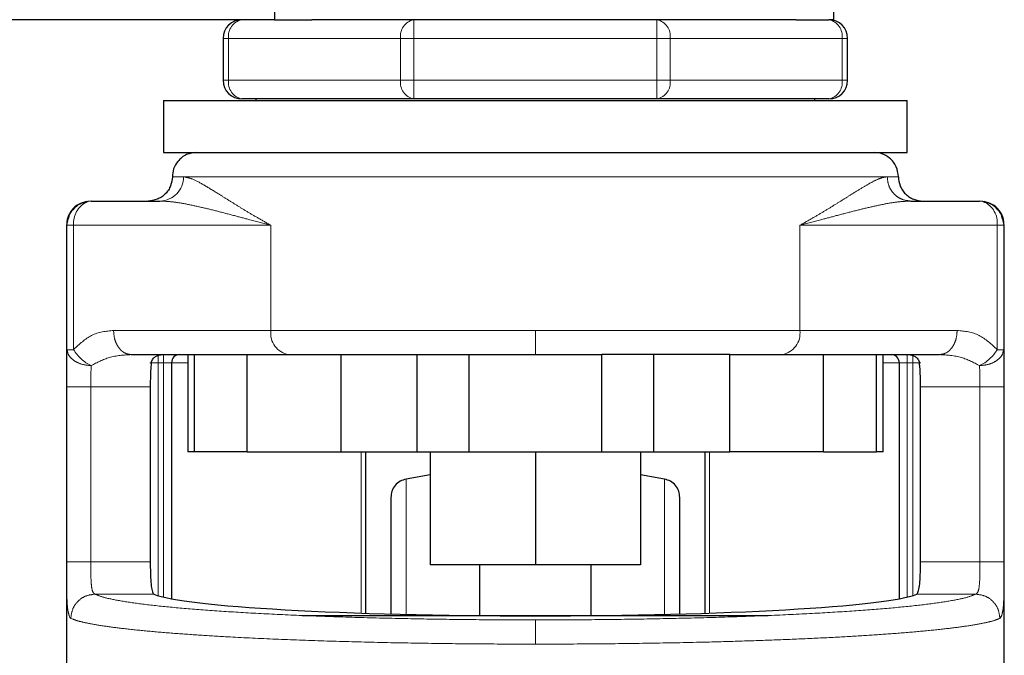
# Model space of a CAD drawing. Header units: millimetres. Extents: x 37 to 252, y 66 to 151.
# Tile 25 of 68: x 126.99 to 129.1, y 67.38 to 68.74. Entities that reach past the tile are written whole.
import ezdxf

# ---------------------------------------------------------------- set-up
doc = ezdxf.new("R2010")
doc.units = ezdxf.units.MM
doc.linetypes.add('PHANTOM', pattern=[12.7, 6.35, -1.27, 1.27, -1.27, 1.27, -1.27])

msp = doc.modelspace()

# ---------------------------------------------------------------- linework, layer by layer
at = {"color": 7, "linetype": 'Continuous', "lineweight": 25}
for p, q in [((127.5337, 68.823), (127.5337, 68.743)), ((128.7337, 68.823), (128.7337, 68.743)), ((127.5337, 68.743), (103.8137, 68.743)), ((127.5337, 68.743), (127.6137, 68.743)), ((128.6537, 68.743), (127.6137, 68.743)), ((128.6537, 68.743), (128.7237, 68.743)), ((128.7337, 68.743), (128.7237, 68.743)), ((127.4237, 68.703), (127.4237, 68.613)), ((128.7637, 68.613), (128.7637, 68.703)), ((127.2956, 68.5696), (127.2956, 68.458)), ((127.2956, 68.5696), (128.8918, 68.5696)), ((127.8328, 68.573), (127.4637, 68.573)), ((127.4937, 68.573), (127.4937, 68.5696)), ((128.3547, 68.573), (127.8328, 68.573)), ((128.7237, 68.573), (128.3547, 68.573)), ((128.6937, 68.5696), (128.6937, 68.573)), ((128.8918, 68.458), (128.8918, 68.5696)), ((127.2956, 68.458), (128.8918, 68.458)), ((127.1406, 68.3539), (127.2882, 68.3539)), ((128.8993, 68.3539), (129.0468, 68.3539)), ((127.0886, 68.3019), (127.0912, 68.3154)), ((129.0962, 68.3154), (129.0988, 68.3019)), ((127.0874, 68.3019), (127.0874, 67.0794)), ((129.1, 67.1035), (129.1, 68.3019)), ((127.2265, 68.0243), (127.4752, 68.0243)), ((127.3477, 68.0243), (127.3477, 67.816)), ((127.3613, 68.0243), (127.3613, 67.816)), ((127.4752, 67.816), (127.4752, 68.0243)), ((127.4752, 68.0243), (127.6765, 68.0243)), ((127.6765, 68.0243), (127.6765, 67.816)), ((127.6765, 68.0243), (127.6902, 68.0243)), ((127.8403, 67.816), (127.8403, 68.0243)), ((127.9514, 67.816), (127.9514, 68.0243)), ((127.9514, 68.0243), (128.236, 68.0243)), ((128.236, 67.816), (128.236, 68.0243)), ((128.3472, 68.0243), (128.3472, 67.816)), ((128.511, 68.0243), (128.4972, 68.0243)), ((128.511, 67.816), (128.511, 68.0243)), ((128.511, 68.0243), (128.7122, 68.0243)), ((128.7122, 67.816), (128.7122, 68.0243)), ((128.7122, 68.0243), (128.961, 68.0243)), ((128.8261, 67.816), (128.8261, 68.0243)), ((128.8398, 67.816), (128.8398, 68.0243)), ((127.3129, 68.0069), (127.3129, 67.5004)), ((128.8745, 68.0069), (128.8745, 67.5004)), ((127.2673, 67.9549), (127.2673, 67.5794)), ((128.9202, 67.5794), (128.9202, 67.9549)), ((127.3613, 67.816), (127.3477, 67.816)), ((127.4752, 67.816), (127.3613, 67.816)), ((127.4752, 67.816), (127.6765, 67.816)), ((127.6765, 67.816), (127.8403, 67.816)), ((127.7294, 67.816), (127.7294, 67.4692)), ((127.8403, 67.816), (127.9514, 67.816)), ((127.8682, 67.816), (127.8682, 67.5731)), ((127.9514, 67.816), (128.236, 67.816)), ((128.0937, 67.816), (128.0937, 67.5731)), ((128.236, 67.816), (128.3472, 67.816)), ((128.3193, 67.816), (128.3193, 67.5731)), ((128.3472, 67.816), (128.511, 67.816)), ((128.4581, 67.4692), (128.4581, 67.816)), ((128.7122, 67.816), (128.511, 67.816)), ((128.7122, 67.816), (128.8261, 67.816)), ((128.8398, 67.816), (128.8261, 67.816)), ((127.8682, 67.766), (127.8163, 67.7572)), ((128.3711, 67.7572), (128.3193, 67.766)), ((128.0937, 67.5731), (127.8682, 67.5731)), ((127.9737, 67.5731), (127.9737, 67.4645)), ((128.3193, 67.5731), (128.0937, 67.5731)), ((128.2137, 67.4645), (128.2137, 67.5731)), ((127.5934, 67.4645), (128.5935, 67.4645))]:
    msp.add_line(p, q, dxfattribs=at)
at = {"color": 8, "linetype": 'PHANTOM', "lineweight": 18}
for p, q in [((127.8328, 68.703), (127.8328, 68.743)), ((128.3547, 68.743), (128.3547, 68.703)), ((127.4354, 68.703), (127.4237, 68.703)), ((127.4354, 68.613), (127.4354, 68.703)), ((127.4354, 68.703), (127.8045, 68.703)), ((127.8045, 68.703), (127.8045, 68.613)), ((127.8328, 68.703), (127.8045, 68.703)), ((127.8328, 68.703), (128.3547, 68.703)), ((127.8328, 68.613), (127.8328, 68.703)), ((128.3547, 68.703), (128.3547, 68.613)), ((128.383, 68.703), (128.3547, 68.703)), ((128.383, 68.613), (128.383, 68.703)), ((128.383, 68.703), (128.752, 68.703)), ((128.752, 68.703), (128.752, 68.613)), ((128.7637, 68.703), (128.752, 68.703)), ((127.4354, 68.613), (127.4237, 68.613)), ((127.4354, 68.613), (127.8045, 68.613)), ((127.8328, 68.613), (127.8045, 68.613)), ((127.8328, 68.613), (128.3547, 68.613)), ((127.8328, 68.573), (127.8328, 68.613)), ((128.383, 68.613), (128.3547, 68.613)), ((128.3547, 68.613), (128.3547, 68.573)), ((128.383, 68.613), (128.752, 68.613)), ((128.7637, 68.613), (128.752, 68.613)), ((127.3147, 68.406), (127.3386, 68.406)), ((127.3386, 68.406), (128.8488, 68.406)), ((128.8488, 68.406), (128.8728, 68.406)), ((127.0874, 68.3019), (127.0886, 68.3019)), ((127.0886, 68.3019), (127.0886, 68.0349)), ((127.0886, 68.3019), (127.1027, 68.3019)), ((127.1027, 68.3019), (127.5261, 68.3019)), ((127.1027, 68.3019), (127.1027, 68.0349)), ((127.5261, 68.3019), (127.5261, 68.0763)), ((128.6614, 68.0763), (128.6614, 68.3019)), ((128.6614, 68.3019), (129.0847, 68.3019)), ((129.0847, 68.0349), (129.0847, 68.3019)), ((129.0847, 68.3019), (129.0988, 68.3019)), ((129.0988, 68.0349), (129.0988, 68.3019)), ((129.0988, 68.3019), (129.1, 68.3019)), ((127.5261, 68.0763), (127.1885, 68.0763)), ((128.0937, 68.0763), (127.5261, 68.0763)), ((128.0937, 68.0243), (128.0937, 68.0763)), ((128.6614, 68.0763), (128.0937, 68.0763)), ((128.9989, 68.0763), (128.6614, 68.0763)), ((127.1027, 68.0349), (127.0886, 68.0349)), ((127.284, 68.0069), (127.284, 68.0243)), ((127.2956, 68.0069), (127.2956, 68.0243)), ((128.8918, 68.0243), (128.8918, 68.0069)), ((128.9034, 68.0243), (128.9034, 68.0069)), ((129.0988, 68.0349), (129.0847, 68.0349)), ((127.284, 68.0069), (127.2667, 68.0069)), ((127.284, 67.5071), (127.284, 68.0069)), ((127.284, 68.0069), (127.2956, 68.0069)), ((127.3129, 68.0069), (127.2956, 68.0069)), ((127.2956, 68.0069), (127.2956, 67.504)), ((127.3477, 68.0069), (127.3129, 68.0069)), ((128.8745, 68.0069), (128.8398, 68.0069)), ((128.8745, 68.0069), (128.8918, 68.0069)), ((128.8918, 68.0069), (128.9034, 68.0069)), ((128.8918, 67.504), (128.8918, 68.0069)), ((128.9034, 68.0069), (128.9207, 68.0069)), ((128.9034, 68.0069), (128.9034, 67.5071)), ((127.0876, 67.9549), (127.0876, 67.5794)), ((127.0876, 67.9549), (127.1396, 67.9549)), ((127.1396, 67.9549), (127.2673, 67.9549)), ((127.1396, 67.9549), (127.1396, 67.5794)), ((128.9202, 67.9549), (129.0478, 67.9549)), ((129.0478, 67.5794), (129.0478, 67.9549)), ((129.0999, 67.5794), (129.0999, 67.9549)), ((127.7201, 67.4695), (127.7201, 67.816)), ((128.4673, 67.816), (128.4673, 67.4695)), ((127.8163, 67.4645), (127.8163, 67.7572)), ((128.3711, 67.4645), (128.3711, 67.7572)), ((127.1396, 67.5794), (127.0876, 67.5794)), ((127.2673, 67.5794), (127.1396, 67.5794)), ((129.0478, 67.5794), (128.9202, 67.5794)), ((129.0999, 67.5794), (129.0478, 67.5794)), ((127.1484, 67.5102), (127.2753, 67.5102)), ((128.9121, 67.5102), (129.039, 67.5102))]:
    msp.add_line(p, q, dxfattribs=at)
at = {"color": 7, "linetype": 'Continuous', "lineweight": 25, "flags": 128}
for points in [[(127.1406, 68.3539), (127.1332, 68.3529), (127.131, 68.3522)], [(129.0564, 68.3522), (129.0542, 68.3529), (129.0468, 68.3539)]]:
    msp.add_lwpolyline(points, dxfattribs=at)
at = {"color": 7, "linetype": 'Continuous', "lineweight": 25}
for centre, radius, start, end in [((127.4637, 68.703), 0.04, 90, 180), ((128.7237, 68.703), 0.04, 0, 90), ((127.4637, 68.613), 0.04, 180, 270), ((128.7237, 68.613), 0.04, 270, 360), ((127.3303, 68.0069), 0.0174, 90, 180), ((128.8571, 68.0069), 0.0174, 0, 90)]:
    msp.add_arc(centre, radius, start, end, dxfattribs=at)
at = {"color": 8, "linetype": 'PHANTOM', "lineweight": 18}
for centre, radius, start, end in [((127.4708, 68.708), 0.0357, 101.4197, 188.0476), ((127.8398, 68.708), 0.0357, 101.4249, 188.0469), ((128.3476, 68.708), 0.0357, 351.9489, 78.5793), ((128.7166, 68.708), 0.0357, 351.9513, 78.5768), ((127.4708, 68.608), 0.0357, 171.9516, 258.5811), ((127.8398, 68.608), 0.0357, 171.9523, 258.5759), ((128.3476, 68.608), 0.0357, 281.4199, 8.0519), ((128.7166, 68.608), 0.0357, 281.4224, 8.0495), ((127.2874, 68.4052), 0.0513, 270.9076, 0.8807), ((127.1552, 68.3055), 0.0526, 117.3876, 183.9773), ((129.0347, 68.3069), 0.0503, 354.2996, 64.3657), ((127.5724, 68.0702), 0.0467, 172.4911, 259.6638), ((128.615, 68.0702), 0.0467, 280.3323, 7.5094), ((127.1778, 68.0798), 0.0875, 210.8551, 244.862), ((129.0096, 68.0798), 0.0875, 295.1414, 329.1379)]:
    msp.add_arc(centre, radius, start, end, dxfattribs=at)
at = {"color": 7, "linetype": 'Continuous', "lineweight": 25}
msp.add_ellipse((128.0937, 67.5192), major_axis=(0.8294, 0), ratio=0.067037, start_param=3.304073, end_param=6.120705, dxfattribs=at)
for points, knots in [([(127.3667, 68.458), (127.3594, 68.4571), (127.344, 68.4552), (127.3266, 68.4411), (127.3164, 68.4236), (127.3152, 68.4117), (127.3147, 68.406)], [0, 0, 0, 0, 0.270269, 0.562425, 0.789748, 1, 1, 1, 1]), ([(128.8728, 68.406), (128.8718, 68.4133), (128.8699, 68.4287), (128.8558, 68.4461), (128.8383, 68.4563), (128.8264, 68.4575), (128.8207, 68.458)], [0, 0, 0, 0, 0.270257, 0.562415, 0.789737, 1, 1, 1, 1]), ([(127.3147, 68.406), (127.314, 68.3994), (127.3129, 68.3893), (127.3064, 68.3772), (127.2997, 68.3689), (127.2914, 68.3622), (127.2793, 68.3557), (127.2692, 68.3546), (127.2626, 68.3539)], [0, 0, 0, 0, 0.239464, 0.36837, 0.499987, 0.631634, 0.760553, 1, 1, 1, 1]), ([(128.8728, 68.406), (128.8734, 68.3994), (128.8745, 68.3893), (128.881, 68.3772), (128.8877, 68.3689), (128.8961, 68.3622), (128.9082, 68.3557), (128.9183, 68.3546), (128.9248, 68.3539)], [0, 0, 0, 0, 0.239466, 0.368373, 0.500009, 0.631657, 0.760552, 1, 1, 1, 1]), ([(127.1306, 68.3529), (127.1246, 68.3512), (127.1124, 68.3477), (127.098, 68.335), (127.0889, 68.3187), (127.0882, 68.3074), (127.0878, 68.3019)], [0, 0, 0, 0, 0.246062, 0.4998, 0.753436, 1, 1, 1, 1]), ([(127.1311, 68.3513), (127.1281, 68.351), (127.1182, 68.3497), (127.1041, 68.3396), (127.0934, 68.3268), (127.0917, 68.3177), (127.0913, 68.3154)], [0, 0, 0, 0, 0.1568385, 0.5155179, 0.8742099, 1, 1, 1, 1]), ([(129.0961, 68.3154), (129.0957, 68.3177), (129.094, 68.3268), (129.0833, 68.3396), (129.0692, 68.3497), (129.0593, 68.351), (129.0563, 68.3513)], [0, 0, 0, 0, 0.12576, 0.484314, 0.842915, 1, 1, 1, 1]), ([(129.0996, 68.3019), (129.0993, 68.3074), (129.0986, 68.3187), (129.0895, 68.335), (129.075, 68.3477), (129.0628, 68.3512), (129.0569, 68.3529)], [0, 0, 0, 0, 0.246566, 0.500198, 0.75395, 1, 1, 1, 1]), ([(127.2696, 68.0069), (127.2705, 68.0097), (127.2723, 68.0154), (127.2807, 68.0224), (127.2885, 68.0235), (127.2937, 68.0243)], [0, 0, 0, 0, 0.250306, 0.49982, 1, 1, 1, 1]), ([(127.6902, 68.0243), (127.7172, 68.0243), (127.7712, 68.0243), (127.8593, 68.0243), (127.9208, 68.0243), (127.9514, 68.0243)], [0, 0, 0, 0, 0.333232, 0.667332, 1, 1, 1, 1]), ([(128.4972, 68.0243), (128.4703, 68.0243), (128.4163, 68.0243), (128.3282, 68.0243), (128.2667, 68.0243), (128.236, 68.0243)], [0, 0, 0, 0, 0.3332028, 0.6673045, 1, 1, 1, 1]), ([(128.8938, 68.0243), (128.899, 68.0235), (128.9068, 68.0224), (128.9152, 68.0154), (128.917, 68.0097), (128.9178, 68.0069)], [0, 0, 0, 0, 0.500176, 0.749706, 1, 1, 1, 1]), ([(127.2696, 68.0069), (127.269, 68.0012), (127.2679, 67.9898), (127.2674, 67.9707), (127.2673, 67.9589), (127.2673, 67.9549)], [0, 0, 0, 0, 0.39616, 0.792332, 1, 1, 1, 1]), ([(128.9202, 67.9549), (128.9201, 67.9626), (128.92, 67.9781), (128.9191, 67.9958), (128.9182, 68.0041), (128.9178, 68.0069)], [0, 0, 0, 0, 0.395752, 0.791502, 1, 1, 1, 1]), ([(127.8163, 67.7572), (127.812, 67.7559), (127.8031, 67.7533), (127.7923, 67.7439), (127.7851, 67.7316), (127.7842, 67.7223), (127.7837, 67.7179)], [0, 0, 0, 0, 0.242373, 0.499993, 0.757636, 1, 1, 1, 1]), ([(128.4037, 67.7179), (128.4033, 67.7223), (128.4024, 67.7316), (128.3951, 67.7439), (128.3843, 67.7533), (128.3754, 67.7559), (128.3711, 67.7572)], [0, 0, 0, 0, 0.242361, 0.500007, 0.757664, 1, 1, 1, 1]), ([(127.7837, 67.7179), (127.7837, 67.7169), (127.7837, 67.7149), (127.7837, 67.6993), (127.7837, 67.6751), (127.7837, 67.6425), (127.7837, 67.603), (127.7837, 67.5579), (127.7837, 67.513), (127.7837, 67.4813), (127.7837, 67.4678)], [0, 0, 0, 0, 0.138141, 0.275215, 0.410204, 0.542181, 0.670347, 0.794045, 0.912776, 1, 1, 1, 1]), ([(128.4037, 67.4678), (128.4037, 67.4812), (128.4037, 67.5129), (128.4037, 67.5579), (128.4037, 67.603), (128.4037, 67.6425), (128.4037, 67.6751), (128.4037, 67.6993), (128.4037, 67.7149), (128.4037, 67.7169), (128.4037, 67.7179)], [0, 0, 0, 0, 0.087354, 0.206068, 0.329749, 0.457896, 0.589854, 0.724825, 0.861879, 1, 1, 1, 1]), ([(127.2673, 67.5794), (127.2673, 67.5716), (127.2675, 67.5561), (127.2685, 67.5354), (127.2705, 67.5197), (127.2729, 67.5119), (127.2747, 67.5106), (127.2753, 67.5102)], [0, 0, 0, 0, 0.222561, 0.445121, 0.667754, 0.891005, 1, 1, 1, 1]), ([(128.9121, 67.5102), (128.9133, 67.5114), (128.9157, 67.514), (128.9181, 67.5274), (128.9196, 67.5461), (128.9201, 67.5646), (128.9201, 67.5759), (128.9202, 67.5794)], [0, 0, 0, 0, 0.225845, 0.451775, 0.67582, 0.898685, 1, 1, 1, 1])]:
    msp.add_open_spline(points, degree=3, knots=knots, dxfattribs=at)
at = {"color": 8, "linetype": 'PHANTOM', "lineweight": 18}
for points, knots in [([(127.5261, 68.3019), (127.5169, 68.307), (127.4993, 68.3169), (127.4751, 68.3312), (127.4528, 68.3448), (127.4318, 68.3579), (127.4074, 68.3732), (127.3817, 68.389), (127.3566, 68.4028), (127.3445, 68.4049), (127.3386, 68.406)], [0, 0, 0, 0, 0.107147, 0.204008, 0.302616, 0.401256, 0.499784, 0.672477, 0.839557, 1, 1, 1, 1]), ([(128.8488, 68.406), (128.8446, 68.4054), (128.8356, 68.4042), (128.8185, 68.396), (128.7983, 68.3845), (128.7773, 68.3715), (128.7556, 68.3579), (128.7346, 68.3448), (128.7124, 68.3312), (128.6881, 68.3169), (128.6706, 68.307), (128.6614, 68.3019)], [0, 0, 0, 0, 0.118151, 0.249859, 0.368595, 0.500294, 0.598806, 0.697434, 0.796027, 0.892873, 1, 1, 1, 1]), ([(128.8993, 68.3539), (128.8929, 68.3546), (128.8832, 68.3557), (128.8714, 68.3622), (128.8633, 68.3689), (128.8568, 68.3772), (128.8505, 68.3893), (128.8495, 68.3994), (128.8488, 68.406)], [0, 0, 0, 0, 0.239447, 0.368346, 0.499999, 0.631638, 0.760535, 1, 1, 1, 1]), ([(127.2882, 68.3539), (127.2968, 68.3535), (127.3149, 68.3527), (127.3448, 68.3475), (127.3772, 68.3405), (127.4114, 68.3321), (127.4461, 68.323), (127.4842, 68.3128), (127.511, 68.3058), (127.5261, 68.3019)], [0, 0, 0, 0, 0.131762, 0.277313, 0.418175, 0.560578, 0.706891, 0.834344, 1, 1, 1, 1]), ([(128.6614, 68.3019), (128.6765, 68.3058), (128.7032, 68.3128), (128.7413, 68.323), (128.776, 68.3321), (128.8102, 68.3405), (128.8426, 68.3475), (128.8725, 68.3527), (128.8907, 68.3535), (128.8993, 68.3539)], [0, 0, 0, 0, 0.1656528, 0.2931099, 0.4394231, 0.5818237, 0.7226864, 0.8682376, 1, 1, 1, 1]), ([(127.0912, 68.3154), (127.0915, 68.3173), (127.0923, 68.3227), (127.097, 68.3306), (127.1036, 68.339), (127.112, 68.3456), (127.1209, 68.3508), (127.1275, 68.3516), (127.1306, 68.352)], [0, 0, 0, 0, 0.099443, 0.282141, 0.4687, 0.655236, 0.837937, 1, 1, 1, 1]), ([(129.0568, 68.352), (129.0599, 68.3516), (129.0665, 68.3508), (129.0755, 68.3456), (129.0839, 68.339), (129.0904, 68.3306), (129.0952, 68.3227), (129.0959, 68.3173), (129.0962, 68.3154)], [0, 0, 0, 0, 0.1620264, 0.3447323, 0.5312731, 0.7178627, 0.9005462, 1, 1, 1, 1]), ([(127.1885, 68.0763), (127.1724, 68.0746), (127.1413, 68.0714), (127.1152, 68.0468), (127.1027, 68.0349)], [0, 0, 0, 0, 0.5201058, 1, 1, 1, 1]), ([(127.2265, 68.0243), (127.2217, 68.0249), (127.2144, 68.026), (127.2055, 68.0325), (127.1994, 68.0392), (127.1946, 68.0476), (127.1898, 68.0597), (127.189, 68.0698), (127.1885, 68.0763)], [0, 0, 0, 0, 0.239462, 0.368363, 0.500006, 0.631646, 0.76055, 1, 1, 1, 1]), ([(128.961, 68.0243), (128.9657, 68.0249), (128.9731, 68.026), (128.9819, 68.0325), (128.988, 68.0392), (128.9929, 68.0476), (128.9976, 68.0597), (128.9984, 68.0698), (128.9989, 68.0763)], [0, 0, 0, 0, 0.239447, 0.368349, 0.499996, 0.631638, 0.760545, 1, 1, 1, 1]), ([(129.0847, 68.0349), (129.0722, 68.0468), (129.0461, 68.0714), (129.0151, 68.0746), (128.9989, 68.0763)], [0, 0, 0, 0, 0.479888, 1, 1, 1, 1]), ([(127.0886, 68.0349), (127.0883, 68.023), (127.0876, 67.9993), (127.0876, 67.9696), (127.0876, 67.9549)], [0, 0, 0, 0, 0.5031398, 1, 1, 1, 1]), ([(127.1406, 68.0006), (127.1342, 68.0012), (127.1209, 68.0025), (127.1037, 68.0105), (127.0915, 68.0219), (127.0896, 68.0307), (127.0886, 68.0349)], [0, 0, 0, 0, 0.240566, 0.500002, 0.759409, 1, 1, 1, 1]), ([(127.2265, 68.0243), (127.2105, 68.0234), (127.1806, 68.0218), (127.1533, 68.0074), (127.1406, 68.0006)], [0, 0, 0, 0, 0.533312, 1, 1, 1, 1]), ([(129.0468, 68.0006), (129.0341, 68.0074), (129.0069, 68.0218), (128.9769, 68.0234), (128.961, 68.0243)], [0, 0, 0, 0, 0.466698, 1, 1, 1, 1]), ([(129.0468, 68.0006), (129.0532, 68.0012), (129.0665, 68.0025), (129.0838, 68.0105), (129.0959, 68.0219), (129.0979, 68.0307), (129.0988, 68.0349)], [0, 0, 0, 0, 0.240595, 0.500004, 0.75941, 1, 1, 1, 1]), ([(129.0999, 67.9549), (129.0999, 67.9696), (129.0999, 67.9993), (129.0992, 68.023), (129.0988, 68.0349)], [0, 0, 0, 0, 0.4968602, 1, 1, 1, 1]), ([(127.1396, 67.9549), (127.1396, 67.9633), (127.1396, 67.9801), (127.1403, 67.9938), (127.1406, 68.0006)], [0, 0, 0, 0, 0.499967, 1, 1, 1, 1]), ([(129.0478, 67.9549), (129.0478, 67.9633), (129.0478, 67.9801), (129.0472, 67.9938), (129.0468, 68.0006)], [0, 0, 0, 0, 0.499967, 1, 1, 1, 1]), ([(129.0999, 67.9549), (129.0991, 67.9549), (129.0979, 67.9549), (129.0913, 67.9549), (129.0846, 67.9549), (129.0763, 67.9549), (129.0643, 67.9549), (129.0543, 67.9549), (129.0478, 67.9549)], [0, 0, 0, 0, 0.239705, 0.368519, 0.500011, 0.631485, 0.760295, 1, 1, 1, 1]), ([(127.0876, 67.5794), (127.0876, 67.5657), (127.0876, 67.5383), (127.0883, 67.5026), (127.09, 67.4749), (127.0926, 67.4662), (127.0939, 67.4618)], [0, 0, 0, 0, 0.250321, 0.500046, 0.750026, 1, 1, 1, 1]), ([(127.1484, 67.5102), (127.1466, 67.5117), (127.1429, 67.5147), (127.1405, 67.5309), (127.1397, 67.5532), (127.1396, 67.5707), (127.1396, 67.5794)], [0, 0, 0, 0, 0.252064, 0.501722, 0.750579, 1, 1, 1, 1]), ([(129.039, 67.5102), (129.0409, 67.5117), (129.0445, 67.5147), (129.0469, 67.5309), (129.0478, 67.5532), (129.0478, 67.5707), (129.0478, 67.5794)], [0, 0, 0, 0, 0.252064, 0.501721, 0.750579, 1, 1, 1, 1]), ([(129.0906, 67.4582), (129.0925, 67.4608), (129.0963, 67.4658), (129.0989, 67.4932), (129.0996, 67.5259), (129.0999, 67.5558), (129.0999, 67.5715), (129.0999, 67.5794)], [0, 0, 0, 0, 0.249871, 0.499497, 0.748842, 0.873752, 1, 1, 1, 1]), ([(127.1484, 67.5102), (127.1417, 67.5093), (127.1283, 67.5077), (127.1113, 67.4956), (127.0994, 67.4785), (127.0977, 67.465), (127.0969, 67.4582)], [0, 0, 0, 0, 0.249988, 0.5, 0.750001, 1, 1, 1, 1]), ([(128.0937, 67.4549), (128.0557, 67.455), (127.9797, 67.4552), (127.8674, 67.4566), (127.7582, 67.4589), (127.6539, 67.462), (127.5558, 67.4659), (127.4653, 67.4706), (127.3839, 67.4759), (127.3125, 67.4819), (127.2523, 67.4884), (127.2043, 67.4954), (127.1679, 67.5026), (127.1549, 67.5076), (127.1484, 67.5102)], [0, 0, 0, 0, 0.083267, 0.166496, 0.249769, 0.333065, 0.416338, 0.499665, 0.583021, 0.66636, 0.749752, 0.83317, 0.916563, 1, 1, 1, 1]), ([(128.0937, 67.4549), (128.1317, 67.455), (128.2077, 67.4552), (128.3201, 67.4566), (128.4292, 67.4589), (128.5336, 67.462), (128.6317, 67.4659), (128.7221, 67.4706), (128.8036, 67.4759), (128.8749, 67.4819), (128.9352, 67.4884), (128.9832, 67.4954), (129.0195, 67.5026), (129.0325, 67.5076), (129.039, 67.5102)], [0, 0, 0, 0, 0.083258, 0.166487, 0.249769, 0.333057, 0.416329, 0.499664, 0.583014, 0.666352, 0.749752, 0.833163, 0.916555, 1, 1, 1, 1]), ([(129.0906, 67.4582), (129.0897, 67.465), (129.0881, 67.4785), (129.0761, 67.4956), (129.0592, 67.5077), (129.0457, 67.5093), (129.039, 67.5102)], [0, 0, 0, 0, 0.249988, 0.499983, 0.749989, 1, 1, 1, 1]), ([(127.0939, 67.4618), (127.0945, 67.4609), (127.0954, 67.4592), (127.0964, 67.4585), (127.0969, 67.4582)], [0, 0, 0, 0, 0.575336, 1, 1, 1, 1]), ([(127.0969, 67.4582), (127.1021, 67.4562), (127.112, 67.4524), (127.1372, 67.4469), (127.1684, 67.4416), (127.2086, 67.4364), (127.2559, 67.4314), (127.3105, 67.4267), (127.3693, 67.4225), (127.441, 67.4181), (127.528, 67.4139), (127.6316, 67.41), (127.7411, 67.4069), (127.8556, 67.4047), (127.9741, 67.4033), (128.0539, 67.4031), (128.0937, 67.403)], [0, 0, 0, 0, 0.066619, 0.125141, 0.189875, 0.250255, 0.316304, 0.380007, 0.441359, 0.500365, 0.585654, 0.668945, 0.750239, 0.834102, 0.917352, 1, 1, 1, 1]), ([(128.0937, 67.403), (128.1335, 67.4031), (128.2134, 67.4033), (128.3319, 67.4047), (128.4369, 67.4067), (128.5284, 67.4092), (128.6074, 67.4119), (128.6835, 67.415), (128.7538, 67.4186), (128.8182, 67.4225), (128.8769, 67.4267), (128.9316, 67.4314), (128.9788, 67.4364), (129.019, 67.4416), (129.0503, 67.4469), (129.0755, 67.4524), (129.0853, 67.4562), (129.0906, 67.4582)], [0, 0, 0, 0, 0.082641, 0.165888, 0.249743, 0.310539, 0.372457, 0.435499, 0.499667, 0.558669, 0.620019, 0.683716, 0.749761, 0.810138, 0.874868, 0.933386, 1, 1, 1, 1]), ([(128.0937, 67.403), (128.0937, 67.4095), (128.0937, 67.4226), (128.0937, 67.4393), (128.0937, 67.4515), (128.0937, 67.4538), (128.0937, 67.4549)], [0, 0, 0, 0, 0.249999, 0.500002, 0.749997, 1, 1, 1, 1])]:
    msp.add_open_spline(points, degree=3, knots=knots, dxfattribs=at)

doc.saveas('drawing.dxf')
